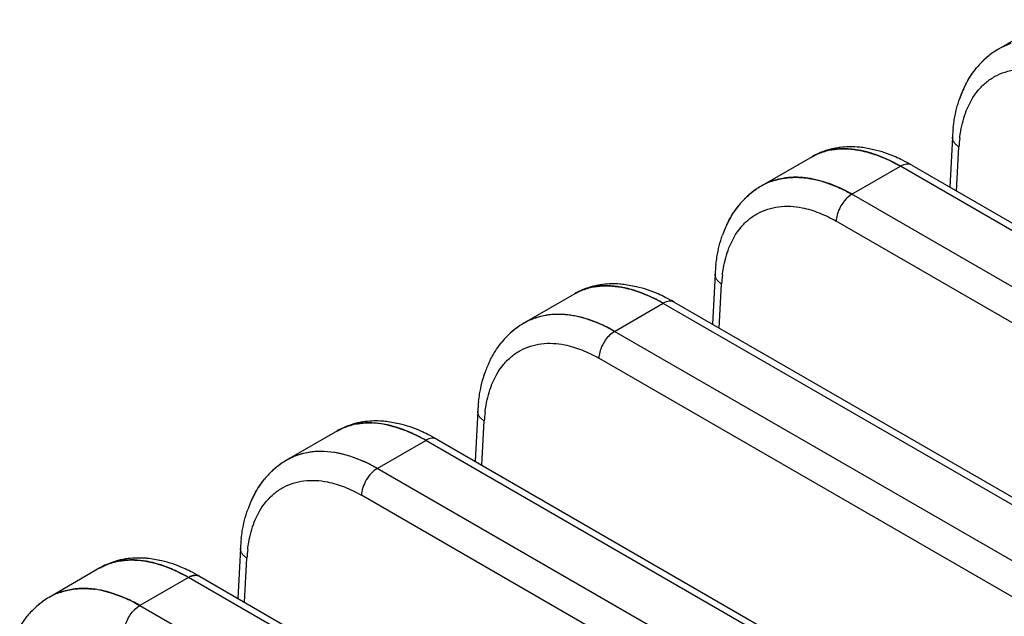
# Model space of a CAD drawing. Header units: inches. Extents: x 0 to 34, y 0 to 22.
# Tile 77 of 108: x 27.589 to 28.022, y 19.292 to 19.555. Entities that reach past the tile are written whole.
import ezdxf

# ---------------------------------------------------------------- set-up
doc = ezdxf.new("R2010")
doc.units = ezdxf.units.IN
doc.header["$LTSCALE"] = 1.87
doc.header["$MEASUREMENT"] = 0
doc.layers.get('0').update_dxf_attribs({"linetype": 'CONTINUOUS'})

msp = doc.modelspace()

# ---------------------------------------------------------------- linework, layer by layer
at = {"color": 6, "linetype": 'CONTINUOUS'}
for p, q in [((28.0418537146, 19.5546118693), (28.0194819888, 19.5416979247)), ((27.9991765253, 19.502956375), (27.9980169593, 19.48095018)), ((27.9646188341, 19.4974461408), (27.9597383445, 19.4983423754)), ((27.9646183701, 19.4974460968), (27.9597431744, 19.498341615)), ((27.9652256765, 19.4972978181), (27.959745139, 19.4983456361)), ((28.0010235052, 19.4792142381), (28.0020502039, 19.4986985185)), ((27.9374505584, 19.4943277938), (27.9150875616, 19.4814081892)), ((27.9549795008, 19.4778080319), (27.9763300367, 19.4901427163)), ((30.1436852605, 18.2387389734), (27.9763331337, 19.4901409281)), ((27.9812515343, 19.4906303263), (30.1486098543, 18.2392247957)), ((27.9270822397, 19.4851526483), (27.9224086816, 19.4843620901)), ((27.942620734, 19.483298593), (27.9379736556, 19.4844907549)), ((27.9426204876, 19.4832943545), (27.9484598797, 19.4811122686)), ((27.9481480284, 19.4812494), (27.942620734, 19.483298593)), ((27.9549795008, 19.4778080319), (27.952877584, 19.4762154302)), ((27.9549787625, 19.4778084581), (27.9528783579, 19.4762165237)), ((30.1223285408, 18.2264078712), (27.9549787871, 19.4778084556)), ((27.9024275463, 19.4690120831), (27.9053464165, 19.4730788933)), ((27.9024276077, 19.4690120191), (27.9053475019, 19.4730801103)), ((27.899842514, 19.4642558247), (27.9024275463, 19.4690120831)), ((27.8998980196, 19.4643738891), (27.9024276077, 19.4690120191)), ((30.11537299, 18.2146368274), (27.9480139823, 19.4660413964)), ((27.8947930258, 19.4426696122), (27.8936338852, 19.4206661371)), ((27.8602257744, 19.4371678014), (27.8553452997, 19.4380640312)), ((27.8602253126, 19.4371677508), (27.8553504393, 19.4380632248)), ((27.8608327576, 19.4370194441), (27.855352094, 19.4380672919)), ((27.8966404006, 19.4189302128), (27.8976668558, 19.4384146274)), ((27.8330474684, 19.4340437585), (27.8106931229, 19.421118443)), ((27.8505954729, 19.4175245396), (27.8719371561, 19.4298643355)), ((30.0392823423, 18.1784663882), (27.8719446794, 19.4298599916)), ((27.8768586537, 19.4303519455), (30.0442113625, 18.1789496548)), ((27.8221239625, 19.4248102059), (27.8180229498, 19.424077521)), ((27.838059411, 19.4230688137), (27.8335873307, 19.4242066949)), ((27.8437666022, 19.4209627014), (27.8380586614, 19.4230636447)), ((27.8434458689, 19.421101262), (27.838059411, 19.4230688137)), ((27.8505954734, 19.4175245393), (27.8483610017, 19.4158056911)), ((27.8505954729, 19.4175245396), (27.8483843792, 19.4158279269)), ((27.85059474, 19.4175249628), (27.8483851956, 19.4158290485)), ((30.0179256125, 18.1661352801), (27.8505954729, 19.4175245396)), ((30.0109656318, 18.1543668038), (27.8436299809, 19.4057578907)), ((27.7904095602, 19.3823835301), (27.789250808, 19.360382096)), ((27.7558327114, 19.3768894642), (27.7509522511, 19.3777856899)), ((27.7558322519, 19.3768894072), (27.7509576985, 19.3777848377)), ((27.7564398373, 19.376741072), (27.7509590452, 19.3777889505)), ((27.792257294, 19.3586461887), (27.793283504, 19.3781307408)), ((27.7286436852, 19.3737593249), (27.7062986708, 19.3608286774)), ((27.746211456, 19.3572410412), (27.767544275, 19.369585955)), ((29.9348794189, 18.1181938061), (27.7675562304, 19.3695790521)), ((27.7724657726, 19.370073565), (29.9398128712, 18.1186745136)), ((27.7180712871, 19.3645607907), (27.7136371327, 19.3637929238)), ((29.9135226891, 18.1058626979), (27.746211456, 19.3572410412)), ((29.9065582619, 18.0940967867), (27.7392459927, 19.345474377)), ((27.6860263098, 19.3221016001), (27.6848677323, 19.300098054)), ((27.6326021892, 19.3165147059), (27.6360551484, 19.3169345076)), ((27.6514396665, 19.316611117), (27.6465592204, 19.3175073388)), ((27.6514392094, 19.3166110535), (27.6465649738, 19.3175064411)), ((27.6520469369, 19.3164626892), (27.6465660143, 19.3175105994)), ((27.6878741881, 19.2983621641), (27.6889001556, 19.3178468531)), ((27.6242408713, 19.31347543), (27.6019042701, 19.3005388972)), ((27.6680729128, 19.3097951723), (29.8354143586, 18.0583993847)), ((27.6631678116, 19.3092980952), (27.6418274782, 19.29695752)), ((29.8304928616, 18.0579117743), (27.6631678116, 19.3092980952)), ((27.6092533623, 19.3035087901), (27.6134165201, 19.3042483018)), ((27.6248023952, 19.3036421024), (27.6289925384, 19.302591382)), ((27.6343385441, 19.3006745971), (27.6289963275, 19.3025846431)), ((27.6289969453, 19.3025899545), (27.6340015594, 19.3008153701)), ((27.6418234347, 19.2969598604), (27.6966448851, 19.2653066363)), ((27.5889371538, 19.2876106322), (27.5921840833, 19.2922140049))]:
    msp.add_line(p, q, dxfattribs=at)
for centre, radius, start, end in [((28.0335321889, 19.5173897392), 0.0280743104, 108.1192051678, 119.904608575), ((28.037176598, 19.5112500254), 0.0352191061, 124.2218333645, 133.2778906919), ((28.036969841, 19.5114845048), 0.0349102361, 121.2959718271, 129.6782840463), ((28.0366311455, 19.5120428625), 0.0342567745, 120.0542931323, 124.2132601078), ((28.0386043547, 19.5097171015), 0.0373205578, 135.3243233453, 140.673096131), ((28.0381748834, 19.5100957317), 0.036745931, 133.3598646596, 135.4078577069), ((28.0379362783, 19.5103632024), 0.0363912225, 133.2556639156, 135.30814005), ((28.0375496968, 19.5107769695), 0.0358250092, 129.6695464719, 133.3846183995), ((28.0377723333, 19.510525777), 0.036156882, 129.6548335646, 133.3639583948), ((28.0494553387, 19.5035633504), 0.0498616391, 157.2875651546, 160.751207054), ((28.0491337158, 19.5036623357), 0.0495253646, 157.2465122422, 160.7167462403), ((28.0485105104, 19.5038910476), 0.0488614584, 154.8253036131, 160.5796235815), ((28.0467529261, 19.5046569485), 0.0469451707, 154.1475214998, 157.242116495), ((28.069971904, 19.4992633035), 0.0708884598, 173.5299550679, 177.0160273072), ((28.0673745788, 19.4948024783), 0.0654404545, 173.2542897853, 176.586839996), ((27.9507507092, 19.4701153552), 0.0276862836, 100.3373124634, 103.2835642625), ((27.9539616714, 19.4645822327), 0.0340831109, 98.7086467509, 104.6596000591), ((27.9541314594, 19.4638997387), 0.0347816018, 97.0895406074, 104.0003741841), ((27.9541451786, 19.4634639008), 0.0352164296, 97.0228595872, 98.7282902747), ((27.9498700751, 19.4728209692), 0.0248318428, 118.7118159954, 120.0042355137), ((27.9441364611, 19.4263666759), 0.0742105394, 59.9918453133, 63.4988334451), ((27.9442876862, 19.426626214), 0.0739103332, 59.9926894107, 63.498722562), ((27.9395943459, 19.4265708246), 0.0734225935, 59.978037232, 61.7460832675), ((27.9390424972, 19.4255943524), 0.0745441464, 59.9863086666, 60.5877837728), ((27.929130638, 19.457134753), 0.0280408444, 108.596291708, 119.939171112), ((27.9293918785, 19.4564424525), 0.0287793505, 106.7396734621, 108.6418506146), ((27.9294976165, 19.4560867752), 0.0291504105, 104.0745828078, 106.7373418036), ((27.9295397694, 19.4427374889), 0.0425966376, 78.5955337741, 81.827888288), ((27.9331362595, 19.4505207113), 0.0357810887, 124.6940237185, 133.3722498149), ((27.9328791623, 19.45081624), 0.0353932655, 124.0982031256, 133.2804440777), ((27.9322716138, 19.4517204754), 0.0343024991, 120.077706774, 124.6472274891), ((27.9342459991, 19.4494118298), 0.0373538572, 135.5802915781, 140.6820356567), ((27.9338091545, 19.4497940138), 0.0367714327, 133.3567980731, 135.6588217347), ((27.9335741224, 19.4500577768), 0.0364218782, 133.2583514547, 135.5662963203), ((27.9441387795, 19.4436033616), 0.0488739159, 154.8504849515, 160.5883494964), ((27.9655849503, 19.4389805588), 0.0708848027, 173.5247807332, 177.016900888), ((27.9629917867, 19.4345195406), 0.0654409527, 173.2552333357, 176.5877022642), ((27.8463570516, 19.409831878), 0.027690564, 100.3354590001, 103.28367691), ((27.8495597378, 19.4043428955), 0.0340431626, 98.9758309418, 104.6636776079), ((27.8497383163, 19.4036209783), 0.034782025, 97.0889550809, 104.0012637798), ((27.8497459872, 19.4032291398), 0.0351723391, 97.0219647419, 98.992451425), ((27.8454773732, 19.412536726), 0.0248372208, 118.5888097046, 120.0246261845), ((27.8359834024, 19.3676902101), 0.0718211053, 59.958513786, 62.9194704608), ((27.8355290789, 19.3668590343), 0.0727681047, 59.9781754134, 62.8989356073), ((27.8397435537, 19.3660879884), 0.0742108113, 59.9919472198, 63.4996217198), ((27.8398947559, 19.3663474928), 0.0739106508, 59.9927917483, 63.499505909), ((27.8349873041, 19.3659026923), 0.0738671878, 59.985473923, 61.277594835), ((27.8247385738, 19.3968673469), 0.0280226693, 108.6895882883, 119.951634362), ((27.8250195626, 19.3961186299), 0.0288207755, 106.1662082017, 108.72904674), ((27.8251256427, 19.395753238), 0.0292012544, 104.0774016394, 106.1665051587), ((27.8251610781, 19.3824766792), 0.0425726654, 78.5974314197, 81.9084143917), ((27.8287523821, 19.3902377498), 0.0357804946, 124.6951619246, 133.3702825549), ((27.8284786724, 19.3905519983), 0.0353676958, 123.7610076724, 133.2005863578), ((27.8278409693, 19.3915137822), 0.0342124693, 120.0952176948, 124.6229782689), ((27.8298424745, 19.3891472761), 0.0373264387, 135.6205648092, 140.5720084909), ((27.8294340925, 19.3895019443), 0.0367835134, 133.3551281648, 135.7798338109), ((27.8291822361, 19.3897821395), 0.0364105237, 133.1783365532, 135.6079393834), ((27.8397251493, 19.3833302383), 0.048842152, 154.727646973, 160.6242563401), ((27.8612041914, 19.378697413), 0.0708873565, 173.5288651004, 177.0177099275), ((27.8586090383, 19.3742365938), 0.0654414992, 173.2561728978, 176.5885550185), ((27.7443871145, 19.3465252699), 0.0314573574, 112.6780780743, 120.1442610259), ((27.7447749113, 19.3455568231), 0.0325004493, 104.6648412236, 112.6506241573), ((27.7419626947, 19.3495475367), 0.0276952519, 100.3349143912, 103.2843248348), ((27.7452585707, 19.3436238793), 0.0344927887, 97.0027418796, 104.6290891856), ((27.7453451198, 19.343342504), 0.0347821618, 97.0883467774, 104.0046868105), ((27.7410817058, 19.3522577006), 0.0248366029, 118.7587820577, 120.0451739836), ((27.731288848, 19.3068385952), 0.0724684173, 59.980624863, 63.2754091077), ((27.7317986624, 19.3077833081), 0.0713953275, 59.9528398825, 63.2998811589), ((27.7307900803, 19.3059598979), 0.0734787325, 59.986684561, 62.0073846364), ((27.7353503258, 19.3058087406), 0.0742117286, 59.9920512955, 63.4996839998), ((27.7355015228, 19.3060682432), 0.0739115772, 59.9928959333, 63.4995622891), ((27.720355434, 19.3365636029), 0.028039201, 116.10708056, 120.0481966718), ((27.7205433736, 19.3361564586), 0.0284856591, 103.9330123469, 119.8820263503), ((27.7207340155, 19.3354940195), 0.0291752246, 104.0784567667, 106.5031828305), ((27.7214266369, 19.3306064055), 0.0341197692, 89.929740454, 95.6436081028), ((27.7243308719, 19.3300033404), 0.0357187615, 125.1191229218, 133.3881469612), ((27.724136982, 19.3302210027), 0.0354309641, 124.6900307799, 133.301139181), ((27.7235302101, 19.3311123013), 0.0343510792, 120.1228290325, 125.0908572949), ((27.7253672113, 19.3289377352), 0.0372086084, 133.3245505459, 140.7044234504), ((27.7314504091, 19.324837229), 0.0445589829, 148.8762849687, 154.8622146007), ((27.7354276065, 19.3230146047), 0.0489337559, 154.9084624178, 160.6752275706), ((27.7568219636, 19.3184143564), 0.0708884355, 173.5307490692, 177.0185306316), ((27.7542263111, 19.3139536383), 0.0654420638, 173.257108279, 176.5894021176), ((27.6373383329, 19.290241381), 0.0266953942, 103.2943684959, 107.1607506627), ((27.6375691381, 19.2892649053), 0.0276987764, 100.3301634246, 103.294524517), ((27.6405452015, 19.2847088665), 0.0330928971, 104.6906514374, 106.2732391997), ((27.6408654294, 19.2833451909), 0.0344931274, 97.0021672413, 104.6306844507), ((27.6409519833, 19.2830637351), 0.0347825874, 97.087751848, 104.0056262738), ((27.6277256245, 19.2480860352), 0.0707321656, 59.9403539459, 63.8910407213), ((27.62713146, 19.2469733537), 0.0719928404, 59.9784086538, 63.8561354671), ((27.6267166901, 19.2462511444), 0.0728256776, 59.9801524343, 62.0139134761), ((27.6309504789, 19.2455176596), 0.074226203, 59.9922489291, 63.4842781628), ((27.6311020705, 19.2457778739), 0.0739252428, 59.9931157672, 63.4841315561), ((27.615951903, 19.2763297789), 0.0279876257, 109.2345944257, 119.9999518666), ((27.616040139, 19.2761380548), 0.0281963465, 109.2752371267, 119.9522396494), ((27.6162958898, 19.2754055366), 0.028972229, 104.068310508, 109.237937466), ((27.6164985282, 19.2625108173), 0.0419611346, 78.5861529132, 82.2243554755), ((27.6199629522, 19.2697019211), 0.0357425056, 125.3597684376, 133.4028017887), ((27.6197695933, 19.2699191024), 0.0354554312, 125.0397844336, 133.3245189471), ((27.6191609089, 19.2708061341), 0.0343778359, 120.1455792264, 125.3346417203), ((27.6211356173, 19.2685267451), 0.0374069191, 135.9535741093, 140.7110186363), ((27.6206851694, 19.2689166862), 0.0368092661, 133.3797140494, 136.010317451), ((27.620458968, 19.2691714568), 0.03647233, 133.3064906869, 135.9425294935)]:
    msp.add_arc(centre, radius, start, end, dxfattribs=at)
for points, knots in [([(28.0042901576, 19.5246757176), (28.0046614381, 19.5254631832), (28.0062082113, 19.5285180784), (28.0081166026, 19.5313940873), (28.0097353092, 19.5333687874)], [0, 0, 0, 0, 0.2542677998, 1, 1, 1, 1]), ([(28.0045060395, 19.5251276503), (28.0048629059, 19.5258637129), (28.0063450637, 19.5287236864), (28.008147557, 19.5314209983), (28.0096656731, 19.533283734)], [0, 0, 0, 0, 0.2539600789, 1, 1, 1, 1]), ([(28.005272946, 19.5145130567), (28.0065438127, 19.5177614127), (28.0091021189, 19.5223318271), (28.0138552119, 19.5271100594), (28.0178526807, 19.529836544), (28.022295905, 19.5317403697), (28.0288577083, 19.5331703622), (28.0340654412, 19.5328571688), (28.0374674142, 19.5321700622)], [0, 0, 0, 0, 0.2604797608, 0.3821332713, 0.5008999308, 0.6195389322, 0.7408228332, 1, 1, 1, 1]), ([(27.9995351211, 19.5072549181), (27.9996631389, 19.5083783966), (28.0002712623, 19.512742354), (28.0013387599, 19.5170486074), (28.0024290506, 19.5201373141)], [0, 0, 0, 0, 0.2566243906, 1, 1, 1, 1]), ([(28.0023861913, 19.5024894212), (28.0025138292, 19.5035625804), (28.0031092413, 19.5076467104), (28.0041605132, 19.5116772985), (28.0052705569, 19.5145154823)], [0, 0, 0, 0, 0.2617865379, 1, 1, 1, 1]), ([(28.0023868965, 19.5024886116), (28.0025147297, 19.5035616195), (28.0031108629, 19.5076452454), (28.0041626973, 19.511675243), (28.005272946, 19.5145130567)], [0, 0, 0, 0, 0.2617809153, 1, 1, 1, 1]), ([(28.002387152, 19.5024893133), (28.0025148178, 19.5035614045), (28.0031102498, 19.5076416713), (28.0041609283, 19.5116683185), (28.0052696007, 19.5145040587)], [0, 0, 0, 0, 0.2617734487, 1, 1, 1, 1]), ([(28.0020498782, 19.4987025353), (28.0016052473, 19.4989731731), (28.0008015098, 19.499559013), (27.9998491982, 19.5006082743), (27.9992619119, 19.5017557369), (27.9991550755, 19.5025713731), (27.9991754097, 19.5029564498)], [0, 0, 0, 0, 0.2906978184, 0.5517602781, 0.7846445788, 1, 1, 1, 1]), ([(27.945716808, 19.4976481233), (27.9449882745, 19.4974660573), (27.9421170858, 19.4966468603), (27.9393561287, 19.4954325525), (27.9374231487, 19.4943119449)], [0, 0, 0, 0, 0.2515492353, 1, 1, 1, 1]), ([(27.9374517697, 19.4943245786), (27.9379857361, 19.4946329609), (27.9401884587, 19.495798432), (27.9425652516, 19.4966297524), (27.9443893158, 19.4970606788)], [0, 0, 0, 0, 0.2475494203, 1, 1, 1, 1]), ([(27.9443892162, 19.4970608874), (27.9437735, 19.4969154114), (27.941370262, 19.4962587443), (27.9390610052, 19.4952540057), (27.9374520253, 19.4943247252)], [0, 0, 0, 0, 0.2540097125, 1, 1, 1, 1]), ([(27.9519146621, 19.4978320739), (27.9513886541, 19.4978414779), (27.9493364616, 19.4978312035), (27.947283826, 19.4976263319), (27.945782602, 19.4973522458)], [0, 0, 0, 0, 0.2563637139, 1, 1, 1, 1]), ([(27.9457889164, 19.4973531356), (27.9462816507, 19.4974429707), (27.9483080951, 19.4977570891), (27.9503657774, 19.4978594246), (27.9519147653, 19.4978317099)], [0, 0, 0, 0, 0.2443092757, 1, 1, 1, 1]), ([(27.9594721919, 19.4969215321), (27.9582829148, 19.4971792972), (27.9537761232, 19.4979658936), (27.9491022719, 19.4979560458), (27.9457967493, 19.4973543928)], [0, 0, 0, 0, 0.2658869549, 1, 1, 1, 1]), ([(27.959745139, 19.4983456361), (27.9589108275, 19.4984536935), (27.9556203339, 19.4987853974), (27.9522855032, 19.4987207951), (27.9498387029, 19.4984154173)], [0, 0, 0, 0, 0.2543888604, 1, 1, 1, 1]), ([(27.9597431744, 19.498341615), (27.9589076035, 19.4984492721), (27.9556177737, 19.4987790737), (27.9522842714, 19.4987173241), (27.9498390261, 19.4984159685)], [0, 0, 0, 0, 0.254815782, 1, 1, 1, 1]), ([(27.9597383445, 19.4983423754), (27.9589032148, 19.4984498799), (27.9556150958, 19.4987791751), (27.9522833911, 19.4987172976), (27.94983943, 19.4984161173)], [0, 0, 0, 0, 0.2548126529, 1, 1, 1, 1]), ([(27.959483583, 19.496919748), (27.9588405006, 19.4970593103), (27.9563435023, 19.4975434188), (27.9537997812, 19.4977983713), (27.9519146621, 19.4978320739)], [0, 0, 0, 0, 0.2587219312, 1, 1, 1, 1]), ([(27.9519147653, 19.4978317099), (27.9525298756, 19.4978207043), (27.9550716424, 19.4977070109), (27.9575991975, 19.49732831), (27.9594836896, 19.4969193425)], [0, 0, 0, 0, 0.2418685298, 1, 1, 1, 1]), ([(27.9756503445, 19.4905304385), (27.9730107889, 19.4920184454), (27.9677653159, 19.4945692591), (27.9621932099, 19.4963317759), (27.9594721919, 19.4969215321)], [0, 0, 0, 0, 0.5211452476, 1, 1, 1, 1]), ([(27.9743511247, 19.4912457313), (27.9731110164, 19.4919119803), (27.9683592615, 19.4942870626), (27.9633006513, 19.4960913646), (27.959483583, 19.496919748)], [0, 0, 0, 0, 0.2649295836, 1, 1, 1, 1]), ([(27.9594836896, 19.4969193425), (27.9607065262, 19.4966539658), (27.9658519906, 19.4953069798), (27.9707718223, 19.4931684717), (27.9743511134, 19.4912456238)], [0, 0, 0, 0, 0.2354553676, 1, 1, 1, 1]), ([(27.9772503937, 19.4927795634), (27.9762137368, 19.4932954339), (27.9721422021, 19.4951972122), (27.9678642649, 19.4966752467), (27.9646183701, 19.4974460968)], [0, 0, 0, 0, 0.2576539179, 1, 1, 1, 1]), ([(27.9772504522, 19.4927797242), (27.9762138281, 19.493295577), (27.9721424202, 19.495197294), (27.9678646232, 19.4966752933), (27.9646188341, 19.4974461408)], [0, 0, 0, 0, 0.2576536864, 1, 1, 1, 1]), ([(27.981251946, 19.4906314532), (27.9809273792, 19.4908188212), (27.9801803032, 19.4910909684), (27.9789383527, 19.4911159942), (27.9776189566, 19.490796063), (27.9767596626, 19.4903907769), (27.9763300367, 19.4901427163)], [0, 0, 0, 0, 0.217739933, 0.4516579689, 0.7117671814, 1, 1, 1, 1]), ([(27.9201884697, 19.4837115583), (27.9207175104, 19.4838897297), (27.9228842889, 19.4845495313), (27.9251266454, 19.4849557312), (27.9268242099, 19.4851261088)], [0, 0, 0, 0, 0.2465353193, 1, 1, 1, 1]), ([(27.9268235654, 19.485127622), (27.9262506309, 19.4850700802), (27.9240044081, 19.4847842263), (27.9217885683, 19.4842505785), (27.9201889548, 19.4837106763)], [0, 0, 0, 0, 0.2543262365, 1, 1, 1, 1]), ([(27.9356084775, 19.4848994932), (27.9348590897, 19.4850070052), (27.9319450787, 19.4853433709), (27.9289888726, 19.4853450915), (27.9268235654, 19.485127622)], [0, 0, 0, 0, 0.2580952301, 1, 1, 1, 1]), ([(27.9268242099, 19.4851261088), (27.9275328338, 19.4851972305), (27.9304611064, 19.4853943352), (27.9334108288, 19.4852110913), (27.9356094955, 19.4848939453)], [0, 0, 0, 0, 0.2427674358, 1, 1, 1, 1]), ([(27.9355947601, 19.4849015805), (27.9348692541, 19.4850054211), (27.9320457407, 19.4853328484), (27.929182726, 19.4853467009), (27.9270822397, 19.4851526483)], [0, 0, 0, 0, 0.2578516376, 1, 1, 1, 1]), ([(27.9356094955, 19.4848939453), (27.936187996, 19.4848104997), (27.9385544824, 19.4844176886), (27.9408874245, 19.4838300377), (27.9426204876, 19.4832943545)], [0, 0, 0, 0, 0.2436938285, 1, 1, 1, 1]), ([(27.9549797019, 19.4778077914), (27.9539592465, 19.4783966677), (27.9499883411, 19.4805584), (27.9457904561, 19.4823180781), (27.9425965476, 19.4833061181)], [0, 0, 0, 0, 0.2605770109, 1, 1, 1, 1]), ([(27.9549795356, 19.477807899), (27.9544150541, 19.478133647), (27.9521885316, 19.4793780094), (27.9498920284, 19.480498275), (27.9481480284, 19.4812494)], [0, 0, 0, 0, 0.2555196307, 1, 1, 1, 1]), ([(27.9484598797, 19.4811122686), (27.9490069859, 19.48087477), (27.9512275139, 19.4798694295), (27.953382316, 19.4787229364), (27.9549795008, 19.4778079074)], [0, 0, 0, 0, 0.2447241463, 1, 1, 1, 1]), ([(27.9528783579, 19.4762165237), (27.9514479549, 19.4748683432), (27.9497020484, 19.4723887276), (27.9483606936, 19.468788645), (27.9480482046, 19.4669274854), (27.9480206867, 19.4660382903)], [0, 0, 0, 0, 0.5128374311, 0.7678941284, 1, 1, 1, 1]), ([(27.9549795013, 19.4778080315), (27.9546817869, 19.4776361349), (27.9534399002, 19.4768195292), (27.9523627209, 19.4757667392), (27.9516352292, 19.4748885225)], [0, 0, 0, 0, 0.2316280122, 1, 1, 1, 1]), ([(27.8998385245, 19.4642527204), (27.9002118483, 19.4650523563), (27.9017701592, 19.4681563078), (27.9037028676, 19.4710767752), (27.9053466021, 19.4730789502)], [0, 0, 0, 0, 0.2541026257, 1, 1, 1, 1]), ([(27.9008893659, 19.454229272), (27.9021601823, 19.4574776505), (27.9047184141, 19.4620481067), (27.909471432, 19.4668264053), (27.9134688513, 19.4695529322), (27.9179120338, 19.4714567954), (27.9244737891, 19.4728868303), (27.9296814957, 19.4725736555), (27.9330834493, 19.4718865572)], [0, 0, 0, 0, 0.2604808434, 0.3821345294, 0.500901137, 0.6195399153, 0.7408234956, 1, 1, 1, 1]), ([(27.9330826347, 19.4718889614), (27.9356105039, 19.4713781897), (27.9407649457, 19.4697771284), (27.9456005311, 19.4674130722), (27.9480240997, 19.4660387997)], [0, 0, 0, 0, 0.4806957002, 1, 1, 1, 1]), ([(27.9330834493, 19.4718865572), (27.9356111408, 19.4713760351), (27.9407652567, 19.4697755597), (27.9456006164, 19.467412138), (27.948024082, 19.4660382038)], [0, 0, 0, 0, 0.4806970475, 1, 1, 1, 1]), ([(27.8951524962, 19.4469779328), (27.8952804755, 19.4481001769), (27.8958882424, 19.4524594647), (27.8969544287, 19.4567611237), (27.8980430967, 19.4598467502)], [0, 0, 0, 0, 0.2566173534, 1, 1, 1, 1]), ([(27.8980027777, 19.4422054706), (27.8981303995, 19.4432786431), (27.8987257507, 19.4473628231), (27.8997769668, 19.4513934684), (27.9008869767, 19.4542316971)], [0, 0, 0, 0, 0.2617866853, 1, 1, 1, 1]), ([(27.898003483, 19.4422046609), (27.8981313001, 19.4432776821), (27.8987273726, 19.4473613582), (27.8997791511, 19.4513914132), (27.9008893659, 19.454229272)], [0, 0, 0, 0, 0.2617810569, 1, 1, 1, 1]), ([(27.8980037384, 19.442205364), (27.8981313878, 19.4432774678), (27.898726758, 19.4473577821), (27.8997773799, 19.4513844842), (27.9008860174, 19.4542202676)], [0, 0, 0, 0, 0.2617735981, 1, 1, 1, 1]), ([(27.8976665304, 19.4384186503), (27.8972221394, 19.4386891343), (27.8964187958, 19.4392746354), (27.8954667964, 19.4403232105), (27.894879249, 19.4414697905), (27.8947717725, 19.442284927), (27.8947917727, 19.4426698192)], [0, 0, 0, 0, 0.2906832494, 0.5517500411, 0.7846501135, 1, 1, 1, 1]), ([(27.8413230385, 19.437369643), (27.8405935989, 19.4371873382), (27.8377188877, 19.4363669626), (27.8349547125, 19.4351504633), (27.8330197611, 19.4340277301)], [0, 0, 0, 0, 0.2515505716, 1, 1, 1, 1]), ([(27.8330486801, 19.4340405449), (27.8335832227, 19.4343495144), (27.8357884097, 19.4355171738), (27.8381682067, 19.4363498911), (27.8399946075, 19.4367813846)], [0, 0, 0, 0, 0.2475499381, 1, 1, 1, 1]), ([(27.8399945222, 19.4367815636), (27.8393780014, 19.436635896), (27.8369716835, 19.4359782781), (27.8346595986, 19.4349717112), (27.8330488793, 19.4340406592)], [0, 0, 0, 0, 0.2540134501, 1, 1, 1, 1]), ([(27.8475990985, 19.4375513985), (27.8470662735, 19.4375621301), (27.8449881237, 19.4375559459), (27.8429090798, 19.437350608), (27.8413890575, 19.4370731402)], [0, 0, 0, 0, 0.2564554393, 1, 1, 1, 1]), ([(27.8413958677, 19.4370741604), (27.841894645, 19.437165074), (27.8439466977, 19.437482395), (27.8460306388, 19.4375827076), (27.8475991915, 19.4375510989)], [0, 0, 0, 0, 0.2442330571, 1, 1, 1, 1]), ([(27.855078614, 19.4366426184), (27.8538893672, 19.4369003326), (27.8493826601, 19.4376867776), (27.8447089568, 19.4376769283), (27.8414034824, 19.4370754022)], [0, 0, 0, 0, 0.2658845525, 1, 1, 1, 1]), ([(27.855352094, 19.4380672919), (27.8545177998, 19.4381753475), (27.8512273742, 19.4385070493), (27.8478926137, 19.4384424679), (27.8454458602, 19.4381371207)], [0, 0, 0, 0, 0.2543887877, 1, 1, 1, 1]), ([(27.8553504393, 19.4380632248), (27.854514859, 19.4381708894), (27.851224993, 19.4385007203), (27.8478914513, 19.4384389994), (27.8454461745, 19.4381376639)], [0, 0, 0, 0, 0.2548158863, 1, 1, 1, 1]), ([(27.8553452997, 19.4380640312), (27.854510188, 19.4381715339), (27.8512221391, 19.438500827), (27.8478905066, 19.4384389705), (27.8454465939, 19.4381378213)], [0, 0, 0, 0, 0.2548125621, 1, 1, 1, 1]), ([(27.855089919, 19.4366407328), (27.8544536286, 19.4367787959), (27.851982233, 19.4372584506), (27.8494651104, 19.4375138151), (27.8475990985, 19.4375513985)], [0, 0, 0, 0, 0.2586296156, 1, 1, 1, 1]), ([(27.8475991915, 19.4375510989), (27.8482081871, 19.4375388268), (27.850723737, 19.4374214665), (27.8532249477, 19.4370450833), (27.855090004, 19.4366404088)], [0, 0, 0, 0, 0.2419469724, 1, 1, 1, 1]), ([(27.8704853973, 19.4306811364), (27.8692014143, 19.4313846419), (27.8642866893, 19.4338870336), (27.8590393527, 19.4357843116), (27.855078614, 19.4366426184)], [0, 0, 0, 0, 0.2653881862, 1, 1, 1, 1]), ([(27.8686794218, 19.4316375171), (27.8675438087, 19.4322179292), (27.8631809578, 19.4342980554), (27.8585679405, 19.4358860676), (27.855089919, 19.4366407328)], [0, 0, 0, 0, 0.2638112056, 1, 1, 1, 1]), ([(27.855090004, 19.4366404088), (27.8562076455, 19.4363979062), (27.8608925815, 19.4351899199), (27.8653926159, 19.4333171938), (27.8686794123, 19.4316373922)], [0, 0, 0, 0, 0.2365439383, 1, 1, 1, 1]), ([(27.8728566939, 19.4325015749), (27.8718200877, 19.433017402), (27.8677487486, 19.434919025), (27.8634710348, 19.4363969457), (27.8602253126, 19.4371677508)], [0, 0, 0, 0, 0.2576534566, 1, 1, 1, 1]), ([(27.8728567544, 19.4325017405), (27.8718201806, 19.43301755), (27.8677489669, 19.4349191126), (27.863471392, 19.4363969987), (27.8602257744, 19.4371678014)], [0, 0, 0, 0, 0.2576532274, 1, 1, 1, 1]), ([(27.8768590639, 19.4303530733), (27.8765344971, 19.4305404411), (27.8757874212, 19.4308125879), (27.8745454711, 19.4308376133), (27.8732260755, 19.4305176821), (27.8723667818, 19.4301123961), (27.8719371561, 19.4298643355)], [0, 0, 0, 0, 0.2177399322, 0.4516579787, 0.7117671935, 1, 1, 1, 1]), ([(27.8223550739, 19.4248326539), (27.8217854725, 19.4247740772), (27.8195521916, 19.4244845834), (27.8173493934, 19.4239508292), (27.8157589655, 19.4234123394)], [0, 0, 0, 0, 0.2542967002, 1, 1, 1, 1]), ([(27.822354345, 19.4248344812), (27.8217848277, 19.4247757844), (27.8195517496, 19.4244859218), (27.8173494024, 19.4239507), (27.8157594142, 19.4234111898)], [0, 0, 0, 0, 0.2542831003, 1, 1, 1, 1]), ([(27.8311534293, 19.4246255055), (27.8303824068, 19.4247347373), (27.8273865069, 19.4250726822), (27.824346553, 19.4250554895), (27.8221239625, 19.4248102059)], [0, 0, 0, 0, 0.2582990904, 1, 1, 1, 1]), ([(27.8311685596, 19.4246159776), (27.8304162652, 19.4247234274), (27.8274926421, 19.4250594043), (27.8245264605, 19.4250559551), (27.8223550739, 19.4248326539)], [0, 0, 0, 0, 0.2582362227, 1, 1, 1, 1]), ([(27.8380586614, 19.4230636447), (27.8374808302, 19.4232398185), (27.8352157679, 19.4238866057), (27.8329024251, 19.4243683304), (27.8311685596, 19.4246159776)], [0, 0, 0, 0, 0.2564540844, 1, 1, 1, 1]), ([(27.8505956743, 19.417524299), (27.8495609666, 19.4181213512), (27.8455364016, 19.4203102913), (27.8412784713, 19.4220860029), (27.8380392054, 19.4230753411)], [0, 0, 0, 0, 0.2607412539, 1, 1, 1, 1]), ([(27.8505955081, 19.4175244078), (27.850004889, 19.4178651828), (27.8476769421, 19.4191640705), (27.8452724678, 19.4203271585), (27.8434458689, 19.421101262)], [0, 0, 0, 0, 0.2557935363, 1, 1, 1, 1]), ([(27.850595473, 19.4175244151), (27.8500302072, 19.4178500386), (27.8478041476, 19.4190925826), (27.8455089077, 19.4202124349), (27.8437666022, 19.4209627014)], [0, 0, 0, 0, 0.2558899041, 1, 1, 1, 1]), ([(27.8483851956, 19.4158290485), (27.846985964, 19.4144814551), (27.8452790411, 19.4120245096), (27.8439685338, 19.4084660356), (27.8436637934, 19.406631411), (27.8436366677, 19.405754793)], [0, 0, 0, 0, 0.5134944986, 0.7681744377, 1, 1, 1, 1]), ([(27.7955052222, 19.4040706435), (27.7958768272, 19.4048606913), (27.7974252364, 19.4079254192), (27.7993372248, 19.4108107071), (27.8009596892, 19.4127914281)], [0, 0, 0, 0, 0.2542839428, 1, 1, 1, 1]), ([(27.796505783, 19.3939454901), (27.7977765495, 19.3971938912), (27.8003347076, 19.4017643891), (27.8050876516, 19.4065427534), (27.809085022, 19.4092693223), (27.8135281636, 19.4111732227), (27.8200898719, 19.4126032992), (27.8252975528, 19.4122901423), (27.8286994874, 19.4116030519)], [0, 0, 0, 0, 0.2604819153, 0.3821357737, 0.5009023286, 0.6195408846, 0.7408241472, 1, 1, 1, 1]), ([(27.8286986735, 19.4116054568), (27.8312265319, 19.411094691), (27.8363809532, 19.4094936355), (27.8412165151, 19.4071295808), (27.8436400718, 19.4057553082)], [0, 0, 0, 0, 0.4806954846, 1, 1, 1, 1]), ([(27.8286994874, 19.4116030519), (27.8312271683, 19.411092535), (27.8363812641, 19.4094920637), (27.8412166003, 19.4071286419), (27.843640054, 19.4057547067)], [0, 0, 0, 0, 0.4806968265, 1, 1, 1, 1]), ([(27.7907684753, 19.3866866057), (27.790896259, 19.3878069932), (27.7915029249, 19.3921585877), (27.7925656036, 19.396452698), (27.7936491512, 19.3995338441)], [0, 0, 0, 0, 0.256647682, 1, 1, 1, 1]), ([(27.7907686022, 19.3866898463), (27.7908958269, 19.3878062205), (27.7914995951, 19.3921433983), (27.7925568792, 19.3964235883), (27.7936356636, 19.3994951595)], [0, 0, 0, 0, 0.2565820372, 1, 1, 1, 1]), ([(27.7936193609, 19.3819215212), (27.7937469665, 19.3829947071), (27.7943422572, 19.3870789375), (27.7953934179, 19.3911096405), (27.7965033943, 19.3939479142)], [0, 0, 0, 0, 0.2617868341, 1, 1, 1, 1]), ([(27.7936200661, 19.3819207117), (27.7937478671, 19.3829937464), (27.794343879, 19.387077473), (27.795395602, 19.3911075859), (27.796505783, 19.3939454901)], [0, 0, 0, 0, 0.261781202, 1, 1, 1, 1]), ([(27.7936203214, 19.3819214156), (27.7937479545, 19.3829935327), (27.7943432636, 19.3870738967), (27.7953938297, 19.3911006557), (27.7965024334, 19.3939364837)], [0, 0, 0, 0, 0.2617737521, 1, 1, 1, 1]), ([(27.7932832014, 19.3781347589), (27.7928388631, 19.3784052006), (27.7920355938, 19.378990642), (27.7910836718, 19.3800391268), (27.7904959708, 19.3811855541), (27.7903884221, 19.3820006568), (27.7904083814, 19.3823855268)], [0, 0, 0, 0, 0.2906665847, 0.5517340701, 0.7846483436, 1, 1, 1, 1]), ([(27.7369277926, 19.3770907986), (27.7361975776, 19.3769082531), (27.7333198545, 19.3760867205), (27.7305529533, 19.3748681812), (27.7286163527, 19.3737435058)], [0, 0, 0, 0, 0.2515514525, 1, 1, 1, 1]), ([(27.7355987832, 19.3765017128), (27.7349814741, 19.3763558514), (27.732572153, 19.3756972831), (27.7302573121, 19.3746889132), (27.7286449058, 19.3737561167)], [0, 0, 0, 0, 0.2540185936, 1, 1, 1, 1]), ([(27.7286453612, 19.3737563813), (27.7291804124, 19.3740659), (27.7313877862, 19.3752356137), (27.7337702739, 19.3760696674), (27.7355987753, 19.3765017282)], [0, 0, 0, 0, 0.2475498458, 1, 1, 1, 1]), ([(27.7439977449, 19.3772467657), (27.7433954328, 19.377272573), (27.7410535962, 19.377313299), (27.7387050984, 19.3771057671), (27.7369941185, 19.376793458)], [0, 0, 0, 0, 0.2574019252, 1, 1, 1, 1]), ([(27.7370023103, 19.3767949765), (27.737562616, 19.3768970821), (27.7398766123, 19.377246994), (27.7422294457, 19.377322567), (27.7439977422, 19.3772468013)], [0, 0, 0, 0, 0.2434472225, 1, 1, 1, 1]), ([(27.7506858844, 19.3763635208), (27.7494965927, 19.3766212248), (27.7449896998, 19.3774076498), (27.7403158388, 19.3773978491), (27.7370102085, 19.3767964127)], [0, 0, 0, 0, 0.265883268, 1, 1, 1, 1]), ([(27.7509590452, 19.3777889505), (27.7501247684, 19.3778970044), (27.7468344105, 19.3782287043), (27.74349972, 19.378164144), (27.7410530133, 19.3778588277)], [0, 0, 0, 0, 0.2543887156, 1, 1, 1, 1]), ([(27.7509576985, 19.3777848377), (27.750122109, 19.3778925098), (27.7468322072, 19.37822237), (27.7434986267, 19.3781606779), (27.7410533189, 19.3778593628)], [0, 0, 0, 0, 0.2548159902, 1, 1, 1, 1]), ([(27.7509522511, 19.3777856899), (27.7501171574, 19.3778931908), (27.7468291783, 19.378222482), (27.743497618, 19.3781606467), (27.7410537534, 19.3778595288)], [0, 0, 0, 0, 0.254812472, 1, 1, 1, 1]), ([(27.7506951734, 19.3763614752), (27.7501276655, 19.376484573), (27.7479164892, 19.3769190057), (27.7456689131, 19.3771751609), (27.7439977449, 19.3772467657)], [0, 0, 0, 0, 0.2577009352, 1, 1, 1, 1]), ([(27.7652778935, 19.3708422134), (27.7640602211, 19.371489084), (27.7593917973, 19.3737975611), (27.7544294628, 19.375552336), (27.7506858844, 19.3763635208)], [0, 0, 0, 0, 0.2646866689, 1, 1, 1, 1]), ([(27.7506951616, 19.3763615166), (27.7517793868, 19.3761263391), (27.7563186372, 19.3749618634), (27.7606850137, 19.3731708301), (27.7638780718, 19.3715657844)], [0, 0, 0, 0, 0.2368973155, 1, 1, 1, 1]), ([(27.7638780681, 19.3715658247), (27.7627758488, 19.372119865), (27.7585375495, 19.3741089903), (27.7540658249, 19.375630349), (27.7506951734, 19.3763614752)], [0, 0, 0, 0, 0.2634465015, 1, 1, 1, 1]), ([(27.7684638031, 19.3722231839), (27.7674271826, 19.3727390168), (27.7633557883, 19.3746406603), (27.7590780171, 19.3761185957), (27.7558322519, 19.3768894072)], [0, 0, 0, 0, 0.2576535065, 1, 1, 1, 1]), ([(27.7684638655, 19.3722233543), (27.7674272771, 19.3727391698), (27.7633560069, 19.3746407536), (27.7590783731, 19.376118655), (27.7558327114, 19.3768894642)], [0, 0, 0, 0, 0.2576532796, 1, 1, 1, 1]), ([(27.7724661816, 19.3700746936), (27.7721416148, 19.3702620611), (27.7713945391, 19.3705342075), (27.7701525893, 19.3705592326), (27.7688331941, 19.3702393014), (27.7679739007, 19.3698340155), (27.7675442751, 19.369585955)], [0, 0, 0, 0, 0.2177399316, 0.4516579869, 0.7117672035, 1, 1, 1, 1]), ([(27.7136841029, 19.3638046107), (27.7130376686, 19.3636436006), (27.7105007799, 19.3629199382), (27.7080645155, 19.3618423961), (27.7063565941, 19.3608582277)], [0, 0, 0, 0, 0.2525939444, 1, 1, 1, 1]), ([(27.7219230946, 19.3647226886), (27.7212131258, 19.3647323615), (27.718445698, 19.3646882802), (27.7156806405, 19.3643018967), (27.7136841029, 19.3638046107)], [0, 0, 0, 0, 0.2565551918, 1, 1, 1, 1]), ([(27.7219235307, 19.3647193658), (27.7212135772, 19.3647293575), (27.718446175, 19.3646865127), (27.7156809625, 19.3643010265), (27.7136843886, 19.3638040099)], [0, 0, 0, 0, 0.25655503, 1, 1, 1, 1]), ([(27.7291919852, 19.3639252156), (27.7285382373, 19.3640569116), (27.7259875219, 19.3645105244), (27.723392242, 19.3647245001), (27.7214684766, 19.364726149)], [0, 0, 0, 0, 0.257418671, 1, 1, 1, 1]), ([(27.7462116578, 19.3572408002), (27.7448081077, 19.3580506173), (27.7394171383, 19.3609202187), (27.7335924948, 19.3630387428), (27.7291919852, 19.3639252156)], [0, 0, 0, 0, 0.2652367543, 1, 1, 1, 1]), ([(27.7462114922, 19.3572409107), (27.7448132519, 19.3580476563), (27.7394416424, 19.3609077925), (27.7336397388, 19.3630223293), (27.72925568, 19.3639121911)], [0, 0, 0, 0, 0.2651696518, 1, 1, 1, 1]), ([(27.7462114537, 19.3572409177), (27.7448127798, 19.3580465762), (27.7394404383, 19.3609026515), (27.7336397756, 19.3630152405), (27.7292570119, 19.3639058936)], [0, 0, 0, 0, 0.2651978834, 1, 1, 1, 1]), ([(27.7462107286, 19.3572414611), (27.7452471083, 19.3566847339), (27.7434198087, 19.3551534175), (27.7412581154, 19.3522578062), (27.7397606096, 19.3489533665), (27.7392875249, 19.3465981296), (27.7392526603, 19.3454712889)], [0, 0, 0, 0, 0.2360235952, 0.4978753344, 0.760901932, 1, 1, 1, 1]), ([(27.746211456, 19.3572410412), (27.745247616, 19.3566845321), (27.7434200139, 19.3551533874), (27.7412576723, 19.3522580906), (27.7397604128, 19.348952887), (27.7392894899, 19.3465966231), (27.7392559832, 19.3454693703)], [0, 0, 0, 0, 0.2360157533, 0.4978437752, 0.7608486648, 1, 1, 1, 1]), ([(27.6910432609, 19.3436250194), (27.6914173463, 19.3444293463), (27.6929793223, 19.3475511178), (27.6949193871, 19.3504882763), (27.6965706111, 19.3525011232)], [0, 0, 0, 0, 0.2541335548, 1, 1, 1, 1]), ([(27.6921222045, 19.3336617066), (27.6933929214, 19.3369101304), (27.6959510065, 19.34148067), (27.7007038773, 19.3462590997), (27.7047011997, 19.3489857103), (27.7091443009, 19.3508896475), (27.7157059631, 19.3523197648), (27.720913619, 19.3520066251), (27.724315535, 19.3513195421)], [0, 0, 0, 0, 0.2604829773, 0.3821370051, 0.5009035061, 0.6195418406, 0.7408247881, 1, 1, 1, 1]), ([(27.6933054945, 19.3478692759), (27.6935521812, 19.3482767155), (27.6945581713, 19.3498766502), (27.6956749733, 19.3514073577), (27.696570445, 19.3525010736)], [0, 0, 0, 0, 0.2520323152, 1, 1, 1, 1]), ([(27.6933055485, 19.3478692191), (27.6935523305, 19.3482768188), (27.6945587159, 19.3498773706), (27.695675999, 19.3514086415), (27.6965718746, 19.3525027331)], [0, 0, 0, 0, 0.2520331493, 1, 1, 1, 1]), ([(27.7243147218, 19.3513219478), (27.7268425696, 19.3508111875), (27.731996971, 19.3492101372), (27.7368325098, 19.3468460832), (27.7392560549, 19.3454718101)], [0, 0, 0, 0, 0.4806952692, 1, 1, 1, 1]), ([(27.724315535, 19.3513195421), (27.7268432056, 19.35080903), (27.7319972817, 19.3492085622), (27.7368325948, 19.3468451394), (27.7392560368, 19.3454712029)], [0, 0, 0, 0, 0.4806966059, 1, 1, 1, 1]), ([(27.6863850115, 19.3264043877), (27.6865121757, 19.3275205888), (27.6871156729, 19.3318571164), (27.6881725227, 19.3361366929), (27.6892508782, 19.3392078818)], [0, 0, 0, 0, 0.2565811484, 1, 1, 1, 1]), ([(27.6892359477, 19.3216375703), (27.6893635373, 19.3227107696), (27.6899587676, 19.3267950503), (27.6910098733, 19.330825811), (27.6921198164, 19.3336641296)], [0, 0, 0, 0, 0.2617869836, 1, 1, 1, 1]), ([(27.6892366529, 19.321636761), (27.6893644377, 19.3227098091), (27.6899603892, 19.3267935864), (27.6910120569, 19.3308237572), (27.6921222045, 19.3336617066)], [0, 0, 0, 0, 0.2617813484, 1, 1, 1, 1]), ([(27.689236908, 19.3216374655), (27.6893645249, 19.322709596), (27.6899597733, 19.3267900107), (27.6910102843, 19.3308168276), (27.6921188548, 19.3336527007)], [0, 0, 0, 0, 0.2617739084, 1, 1, 1, 1]), ([(27.6888998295, 19.3178508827), (27.6884554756, 19.3181213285), (27.687652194, 19.3187067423), (27.6867002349, 19.3197551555), (27.6861126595, 19.3209015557), (27.6860050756, 19.321716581), (27.6860250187, 19.3221014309)], [0, 0, 0, 0, 0.2906852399, 0.5517529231, 0.7846525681, 1, 1, 1, 1]), ([(27.6888998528, 19.317850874), (27.6884554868, 19.3181213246), (27.687652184, 19.3187067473), (27.6867002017, 19.319755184), (27.6861126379, 19.3209016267), (27.6860050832, 19.3217166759), (27.686025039, 19.3221015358)], [0, 0, 0, 0, 0.2906856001, 0.5517526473, 0.7846516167, 1, 1, 1, 1]), ([(27.6325339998, 19.3168123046), (27.6318028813, 19.3166295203), (27.6289216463, 19.3158068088), (27.6261515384, 19.3145860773), (27.6242129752, 19.3134592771)], [0, 0, 0, 0, 0.251552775, 1, 1, 1, 1]), ([(27.6312041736, 19.3162223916), (27.630586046, 19.3160763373), (27.6281735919, 19.3154168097), (27.6258558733, 19.3144065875), (27.6242416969, 19.3134719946)], [0, 0, 0, 0, 0.2540223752, 1, 1, 1, 1]), ([(27.6242420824, 19.3134722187), (27.6247777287, 19.3137823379), (27.6269876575, 19.3149542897), (27.6293732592, 19.3157897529), (27.6312041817, 19.3162223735)], [0, 0, 0, 0, 0.247549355, 1, 1, 1, 1]), ([(27.6242423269, 19.313472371), (27.6246509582, 19.3137089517), (27.6263223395, 19.3146141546), (27.6280973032, 19.3153266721), (27.6294617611, 19.3157483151)], [0, 0, 0, 0, 0.248474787, 1, 1, 1, 1]), ([(27.6392994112, 19.3169793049), (27.6387238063, 19.3169989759), (27.6364831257, 19.3170205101), (27.6342382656, 19.316813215), (27.6326005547, 19.3165143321)], [0, 0, 0, 0, 0.257035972, 1, 1, 1, 1]), ([(27.6360551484, 19.3169345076), (27.6368742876, 19.3169866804), (27.6403048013, 19.3170709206), (27.6437393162, 19.3166374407), (27.6462886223, 19.3160853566)], [0, 0, 0, 0, 0.2393557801, 1, 1, 1, 1]), ([(27.6465660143, 19.3175105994), (27.6457317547, 19.3176186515), (27.6424414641, 19.3179503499), (27.6391068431, 19.3178858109), (27.6366601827, 19.3175805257)], [0, 0, 0, 0, 0.2543886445, 1, 1, 1, 1]), ([(27.6465649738, 19.3175064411), (27.645729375, 19.3176141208), (27.6424394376, 19.3179440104), (27.6391058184, 19.3178823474), (27.6366604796, 19.3175810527)], [0, 0, 0, 0, 0.2548160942, 1, 1, 1, 1]), ([(27.6465592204, 19.3175073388), (27.6457241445, 19.3176148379), (27.6424362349, 19.3179441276), (27.6391047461, 19.3178823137), (27.6366609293, 19.3175812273)], [0, 0, 0, 0, 0.2548123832, 1, 1, 1, 1]), ([(27.6463018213, 19.3160823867), (27.6457079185, 19.3162111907), (27.6433966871, 19.3166630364), (27.6410456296, 19.3169196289), (27.6392994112, 19.3169793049)], [0, 0, 0, 0, 0.2580565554, 1, 1, 1, 1]), ([(27.6392994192, 19.3169792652), (27.639870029, 19.3169597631), (27.6422215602, 19.3168218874), (27.6445582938, 19.3164604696), (27.6463018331, 19.3160823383)], [0, 0, 0, 0, 0.2424370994, 1, 1, 1, 1]), ([(27.6462886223, 19.3160853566), (27.6474895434, 19.3158252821), (27.6525388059, 19.3145099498), (27.6573716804, 19.312430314), (27.6608906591, 19.3105607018)], [0, 0, 0, 0, 0.2356851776, 1, 1, 1, 1]), ([(27.6588534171, 19.3116006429), (27.6578032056, 19.3121149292), (27.6537591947, 19.3139665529), (27.6495063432, 19.3153873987), (27.6463018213, 19.3160823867)], [0, 0, 0, 0, 0.2628754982, 1, 1, 1, 1]), ([(27.6463018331, 19.3160823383), (27.6473342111, 19.3158584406), (27.6516480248, 19.3147602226), (27.6558066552, 19.3130925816), (27.6588534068, 19.3116006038)], [0, 0, 0, 0, 0.2374510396, 1, 1, 1, 1]), ([(27.6640882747, 19.3119361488), (27.6630502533, 19.312453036), (27.6589734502, 19.3143584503), (27.6546896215, 19.3158391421), (27.6514392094, 19.3166110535)], [0, 0, 0, 0, 0.2576644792, 1, 1, 1, 1]), ([(27.6640883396, 19.3119363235), (27.6630503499, 19.3124531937), (27.6589736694, 19.3143585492), (27.6546899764, 19.3158392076), (27.6514396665, 19.316611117)], [0, 0, 0, 0, 0.257664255, 1, 1, 1, 1]), ([(27.6631514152, 19.3093075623), (27.663581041, 19.3095556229), (27.6644403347, 19.3099609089), (27.6657597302, 19.3102808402), (27.6670016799, 19.3102558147), (27.6677487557, 19.3099836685), (27.6680733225, 19.3097963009)], [0, 0, 0, 0, 0.2882328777, 0.548342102, 0.7822601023, 1, 1, 1, 1]), ([(27.6680733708, 19.3097964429), (27.6677489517, 19.3099837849), (27.6670018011, 19.3102559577), (27.6657597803, 19.3102799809), (27.6644402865, 19.3099606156), (27.663580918, 19.3095555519), (27.6631514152, 19.3093075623)], [0, 0, 0, 0, 0.2176674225, 0.4516793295, 0.7118372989, 1, 1, 1, 1]), ([(27.6133828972, 19.3042424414), (27.6128079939, 19.3041796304), (27.6105540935, 19.3038720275), (27.6083331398, 19.3033142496), (27.6067317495, 19.302755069)], [0, 0, 0, 0, 0.2542603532, 1, 1, 1, 1]), ([(27.6067323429, 19.3027538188), (27.6072618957, 19.3029391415), (27.6094304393, 19.3036273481), (27.6116790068, 19.3040579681), (27.6133822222, 19.304244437)], [0, 0, 0, 0, 0.2466739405, 1, 1, 1, 1]), ([(27.6133822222, 19.304244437), (27.6140917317, 19.3043221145), (27.6170230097, 19.3045449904), (27.6199792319, 19.3043858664), (27.6221834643, 19.3040848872)], [0, 0, 0, 0, 0.2429010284, 1, 1, 1, 1]), ([(27.6221844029, 19.304077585), (27.6214328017, 19.3041808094), (27.618511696, 19.3045003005), (27.6155497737, 19.3044791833), (27.6133828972, 19.3042424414)], [0, 0, 0, 0, 0.2581845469, 1, 1, 1, 1]), ([(27.6134165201, 19.3042483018), (27.614122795, 19.3043248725), (27.617040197, 19.3045441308), (27.6199819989, 19.3043852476), (27.6221756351, 19.3040861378)], [0, 0, 0, 0, 0.2429305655, 1, 1, 1, 1]), ([(27.6289963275, 19.3025846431), (27.6284249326, 19.3027550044), (27.6261846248, 19.30337994), (27.623897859, 19.30384226), (27.6221844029, 19.304077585)], [0, 0, 0, 0, 0.2563647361, 1, 1, 1, 1]), ([(27.6289925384, 19.302591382), (27.6300650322, 19.3022706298), (27.6345023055, 19.3007807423), (27.6387448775, 19.298735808), (27.6418276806, 19.2969572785)], [0, 0, 0, 0, 0.2392722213, 1, 1, 1, 1]), ([(27.6340015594, 19.3008153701), (27.6346578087, 19.3005468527), (27.6373306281, 19.2993960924), (27.6399213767, 19.2980570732), (27.6418275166, 19.2969573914)], [0, 0, 0, 0, 0.2436909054, 1, 1, 1, 1]), ([(27.6418274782, 19.296957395), (27.6412078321, 19.2973142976), (27.6387715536, 19.2986698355), (27.6362522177, 19.2998779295), (27.6343385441, 19.3006745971)], [0, 0, 0, 0, 0.2564890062, 1, 1, 1, 1]), ([(27.6418274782, 19.29695752), (27.6416136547, 19.296834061), (27.6407255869, 19.2962705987), (27.6399228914, 19.295578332), (27.6393581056, 19.2950060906)], [0, 0, 0, 0, 0.2349421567, 1, 1, 1, 1]), ([(27.6393871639, 19.2950369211), (27.6395798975, 19.2952313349), (27.6403299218, 19.2959458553), (27.6411636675, 19.2965777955), (27.6418234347, 19.2969598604)], [0, 0, 0, 0, 0.2642021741, 1, 1, 1, 1]), ([(27.6348686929, 19.2851877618), (27.6348951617, 19.2860377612), (27.6351839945, 19.2878161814), (27.6364299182, 19.2912850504), (27.6380544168, 19.2936925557), (27.6393871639, 19.2950369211)], [0, 0, 0, 0, 0.2312708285, 0.4851893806, 1, 1, 1, 1])]:
    msp.add_open_spline(points, degree=3, knots=knots, dxfattribs=at)

doc.saveas('drawing.dxf')
